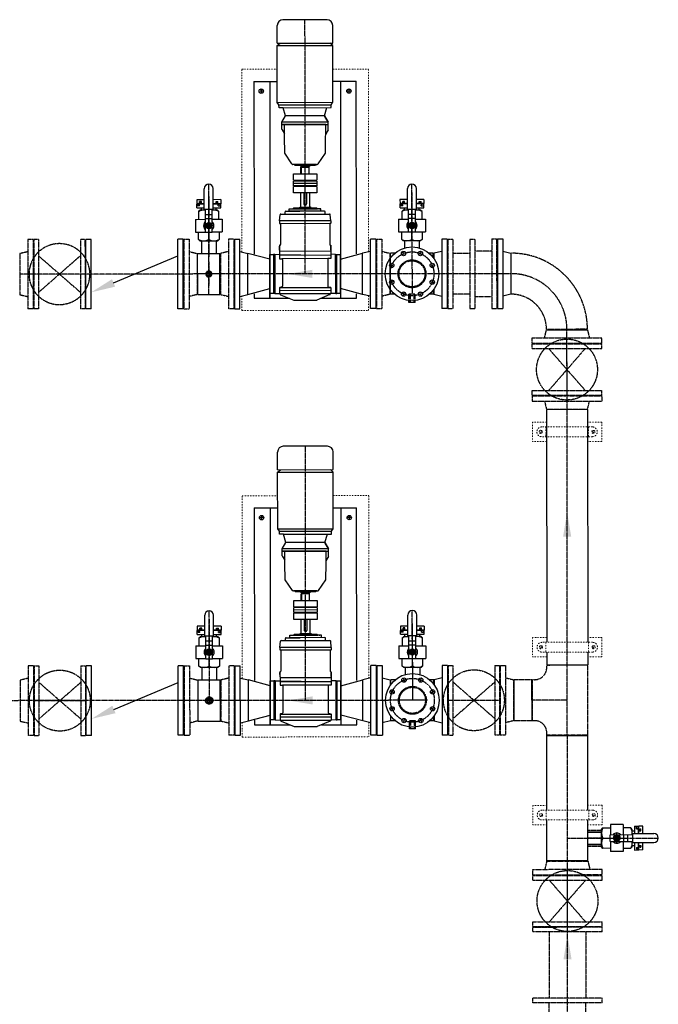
# Model space of a CAD drawing. Header units: metres. Extents: x -270273 to 328371, y -146885 to 591473.
# Tile 37 of 256: x -86140 to -83518, y -26363 to -22323. Entities that reach past the tile are written whole.
import ezdxf

# ---------------------------------------------------------------- set-up
doc = ezdxf.new("R2010")
doc.units = ezdxf.units.M
for name, pattern in [('CENTER', [2, 1.25, -0.25, 0.25, -0.25]), ('HIDDEN', [0.375, 0.25, -0.125]), ('RI-AWZI_SLIBLEIDING', [11, 5, -3, 0, -3])]:
    doc.linetypes.add(name, pattern=pattern)
doc.layers.get('0').update_dxf_attribs({"color": 151})
for name, color, linetype in [('0H', 6, 'CENTER'), ('0Hid', 6, 'HIDDEN'), ('0Hu1', 6, 'Continuous'), ('0Symbol', 6, 'Continuous')]:
    doc.layers.add(name, color=color, linetype=linetype)
doc.layers.add('B-XX-RI-AWZI_SLIBLEIDING-G', color=40, linetype='RI-AWZI_SLIBLEIDING', lineweight=18)

# ---------------------------------------------------------------- blocks, each defined once
blk = doc.blocks.new('LD150ba')
for p, q in [((0, 142.5), (0, -142.5)), ((0, 142.5), (19, 142.5)), ((19, 142.5), (19, -142.5)), ((191, 142.5), (191, -142.5)), ((191, 142.5), (210, 142.5)), ((210, 142.5), (210, -142.5)), ((19, -75), (191, 75)), ((19, 75), (191, -75)), ((0, -142.5), (19, -142.5)), ((191, -142.5), (210, -142.5))]:
    blk.add_line(p, q)
at = {"color": 0, "linetype": 'ByBlock'}
blk.add_line((0, 0), (210, 0), dxfattribs=at)
blk.add_circle((105, 0), 125)
blk = doc.blocks.new('M150600')
for p, q in [((-150, 142.5), (-150, -142.5)), ((-131, 142.5), (-150, 142.5)), ((-131, 142.5), (-131, -142.5)), ((140.5, 142.5), (140.5, -142.5)), ((159.5, 142.5), (140.5, 142.5)), ((159.5, 142.5), (159.5, -142.5)), ((431, 142.5), (431, -142.5)), ((450, 142.5), (431, 142.5)), ((450, 142.5), (450, -142.5)), ((-131, 75), (140.5, 75)), ((431, 75), (159.5, 75)), ((-131, -75), (140.5, -75)), ((431, -75), (159.5, -75)), ((-131, -142.5), (-150, -142.5)), ((159.5, -142.5), (140.5, -142.5)), ((450, -142.5), (431, -142.5))]:
    blk.add_line(p, q)
blk = doc.blocks.new('S150')
for p, q in [((-227.15, 143), (-58.85, 143)), ((-227.15, 134.15), (-227.15, 143)), ((-58.85, 134.15), (-58.85, 143)), ((-286, -84.15), (-286, 84.15)), ((-286, 84.15), (-277.15, 84.15)), ((-8.85, 84.15), (0, 84.15)), ((0, -84.15), (0, 84.15)), ((-286, -84.15), (0, -84.15))]:
    blk.add_line(p, q)
at = {"color": 0, "linetype": 'ByBlock'}
blk.add_line((-143, 0), (-143, 143), dxfattribs=at)
for centre, start, end in [((-277.15, 134.15), 270, 0), ((-8.85, 134.15), 180, 270)]:
    blk.add_arc(centre, 50, start, end)
blk = doc.blocks.new('Vof150')
for p, q in [((-92, -33), (-84.15, 0)), ((-84.15, 0), (84.15, 0)), ((84.15, 0), (92, -33)), ((-142.5, -33), (142.5, -33)), ((-142.5, -55), (-142.5, -33)), ((142.5, -55), (142.5, -33)), ((-142.5, -55), (142.5, -55))]:
    blk.add_line(p, q)
blk = doc.blocks.new('B150')
for p, q in [((-84.1, 0), (84.2, 0)), ((228.5, -144.3), (228.5, -312.6))]:
    blk.add_line(p, q)
for radius in [312.6, 144.3]:
    blk.add_arc((228.5, 0), radius, 180, 270)
at = {"color": 0, "linetype": 'ByBlock'}
blk.add_arc((228.5, 0), 228.5, 180, 270, dxfattribs=at)
blk = doc.blocks.new('A$C4958029E')
for p, q in [((-290, -142.5), (-290, 142.5)), ((-290, 142.5), (-268, 142.5)), ((-268, 142.5), (-268, -142.5)), ((268, 142.5), (268, -142.5)), ((290, 142.5), (268, 142.5)), ((290, -142.5), (290, 142.5)), ((-268, 92), (-235, 84.2)), ((-235, 84.2), (-235, -84.2)), ((-235, 84.2), (-145, 60)), ((-210, 100), (-210, 81.5)), ((-65, 100), (-210, 100)), ((-145, -790), (-145, 100)), ((-101, 85.2), (-47.2, 107.3)), ((47.2, 107.3), (-47.2, 107.3)), ((101, 85.2), (47.2, 107.3)), ((210, 100), (65, 100)), ((145, -790), (145, 100)), ((145, 100), (145, -80)), ((235, 84.2), (145, 60)), ((210, 81.5), (210, 100)), ((268, 92), (235, 84.2)), ((235, 84.2), (235, -84.2)), ((-145, 80), (-145, -80)), ((-145, -80), (-145, 80)), ((-145, 80), (-130, 80)), ((-145, 0), (-145, 60)), ((-130, 80), (-130, -80)), ((-125, 80), (-130, 80)), ((-125, 80), (-105, 80.5)), ((-125, 80), (-125, -80)), ((105, 80.5), (-105, 80.5)), ((-105, 67.5), (-105, 80.5)), ((105, 67.5), (-105, 67.5)), ((-105, 57.1), (-105, 67.5)), ((-105, 57.5), (105, 57.5)), ((-94.5, 52.9), (-103.5, 55.1)), ((-93, -59.7), (-93, 50.9)), ((93, -59.7), (93, 50.9)), ((94.5, 52.9), (103.5, 55.1)), ((125, 80), (105, 80.5)), ((105, 67.5), (105, 80.5)), ((105, 57.1), (105, 67.5)), ((125, -80), (125, 80)), ((125, 80), (130, 80)), ((125, 0), (125, 66.8)), ((130, -80), (130, 80)), ((130, 80), (145, 80)), ((145, -80), (145, 80)), ((145, 0), (145, 60)), ((-145, -60), (-235, -84.2)), ((-130, -80), (-145, -80)), ((-125, -80), (-130, -80)), ((-125, -80), (-105, -80.5)), ((-105, -62.5), (-93, -62.5)), ((-105, -77.5), (-105, -62.5)), ((105, -77.5), (-105, -77.5)), ((-105, -117.5), (-105, -77.5)), ((-96, -62.5), (93, -62.5)), ((18.1, -77.5), (105, -77.5)), ((105, -62.5), (93, -62.5)), ((105, -77.5), (105, -62.5)), ((105, -117.5), (105, -77.5)), ((125, -80), (105, -80.5)), ((125, -80), (130, -80)), ((145, -80), (130, -80)), ((145, -60), (235, -84.2)), ((-268, -92), (-235, -84.2)), ((-210, -81.5), (-210, -790)), ((-105, -92.5), (105, -92.5)), ((-105, -97.5), (-105, -114.5)), ((-104, -117.5), (-105, -117.5)), ((-101, -206.5), (-101, -120.5)), ((101, -206.5), (101, -120.5)), ((104, -117.5), (105, -117.5)), ((105, -97.5), (105, -114.5)), ((210, -790), (210, -81.5)), ((268, -92), (235, -84.2)), ((-290, -142.5), (-268, -142.5)), ((290, -142.5), (268, -142.5)), ((-105, -207.5), (-101, -206.5)), ((105, -207.5), (-105, -207.5)), ((-105, -217.5), (-105, -207.5)), ((-105, -217.5), (105, -217.5)), ((-105, -217.5), (-103.2, -242.7)), ((105, -207.5), (101, -206.5)), ((105, -217.5), (103.2, -242.7)), ((105, -217.5), (105, -207.5)), ((100.2, -245.5), (-100.2, -245.5)), ((-82.5, -245.5), (-82.5, -254.5)), ((-79.5, -257.5), (65, -257.5)), ((-65, -257.5), (-65, -267.5)), ((-65, -267.5), (-50, -267.5)), ((-56, -267.5), (-59, -267.5)), ((-50, -267.5), (-46, -271.5)), ((-46, -271.5), (-50, -267.5)), ((50, -267.5), (-50, -267.5)), ((46, -271.5), (-46, -271.5)), ((-22.5, -274.5), (-22.5, -271.5)), ((-22.5, -271.5), (0, -271.5)), ((22.5, -274.5), (-22.5, -274.5)), ((-17.5, -332), (-17.5, -274.5)), ((17.5, -274.5), (17.5, -332)), ((79.5, -257.5), (22.5, -257.5)), ((22.5, -271.5), (22.5, -274.5)), ((50, -267.5), (46, -271.5)), ((65, -267.5), (50, -267.5)), ((65, -257.5), (65, -267.5)), ((82.5, -245.5), (82.5, -254.5)), ((-5, -332), (-5, -287.5)), ((5, -332), (5, -287.5)), ((-47.5, -332), (47.5, -332)), ((-47.5, -358), (-47.5, -332)), ((-47.5, -358), (47.5, -358)), ((-47.5, -381), (-47.5, -361)), ((-47.5, -361), (47.5, -361)), ((47.5, -332), (47.5, -358)), ((47.5, -361), (47.5, -381)), ((-47.5, -371), (47.5, -371)), ((-47.5, -381), (47.5, -381)), ((-47.5, -410), (-47.5, -384)), ((47.5, -384), (-47.5, -384)), ((47.5, -384), (47.5, -402)), ((47.5, -402), (47.5, -410)), ((47.5, -410), (-47.5, -410)), ((-17.5, -445), (-17.5, -441)), ((-17.5, -441), (-15, -441)), ((-15, -441), (-15, -410)), ((15, -438.5), (-15, -438.5)), ((15, -441), (-15, -441)), ((14.5, -410), (14.5, -434)), ((18, -438), (15, -438)), ((15, -438), (15, -441)), ((15, -441), (17.5, -441)), ((17.5, -441), (17.5, -445)), ((18, -410), (18, -438)), ((-54, -451.2), (-83.1, -494.8)), ((-46.5, -449), (-49.8, -449)), ((-46.5, -449), (46.5, -449)), ((-42.5, -445), (42.5, -445)), ((46.5, -449), (49.8, -449)), ((54, -451.2), (83.1, -494.8)), ((-83.1, -494.8), (-84.3, -561.8)), ((83.1, -494.8), (84.3, -561.8)), ((-84.3, -561.8), (-84.5, -573.8)), ((84.3, -561.8), (84.5, -573.8)), ((-95, -593.3), (-95, -612.5)), ((-94.3, -590.8), (-85.1, -574.9)), ((-84.5, -573.8), (-85, -603.5)), ((-85, -603.5), (-85, -612)), ((84.5, -573.8), (85, -603.5)), ((85, -603.5), (85, -612)), ((94.3, -590.8), (85.1, -574.9)), ((95, -593.3), (95, -612.5)), ((95, -612.5), (-95, -612.5)), ((-95, -612.5), (-95, -622)), ((-95, -622), (95, -622)), ((-95, -622), (-80, -648)), ((-95, -622), (-80, -648)), ((-80, -648), (-95, -622)), ((-85, -612), (95, -612)), ((-85, -612.5), (95, -612.5)), ((95, -622), (80, -648)), ((95, -622), (80, -648)), ((95, -612.5), (95, -622)), ((-107, -682), (-107, -694)), ((90, -682), (-107, -682)), ((-80, -648.5), (-90, -682)), ((-80, -648), (80, -648)), ((-80, -648), (80, -648)), ((-80, -648.5), (-80, -648)), ((-80, -648.5), (80, -648.5)), ((-80, -648.5), (80, -648.5)), ((-80, -648.5), (-80, -648.5)), ((80, -648.5), (80, -648)), ((80, -648.5), (80, -648.5)), ((80, -648.5), (90, -682)), ((90, -682), (107, -682)), ((107, -682), (107, -694)), ((-107, -694), (-114, -704)), ((114, -704), (-114, -704)), ((-114, -704), (-114, -936.7)), ((107, -694), (-107, -694)), ((107, -694), (114, -704)), ((114, -704), (114, -936.7)), ((-114, -790), (-210, -790)), ((210, -790), (114, -790)), ((-114, -936.7), (-102.6, -946.7)), ((114, -936.7), (-114, -936.7)), ((-114, -946.7), (-114, -1019.3)), ((114, -946.7), (-114, -946.7)), ((114, -936.7), (102.6, -946.7)), ((114, -946.7), (114, -1019.3)), ((-90.6, -1042.7), (90.6, -1042.7))]:
    blk.add_line(p, q)
blk.add_lwpolyline([(14.5, -434), (14.5, -434.1), (14.5, -434.3), (14.5, -434.4), (14.5, -434.6), (14.5, -434.7), (14.5, -434.8), (14.5, -435), (14.5, -435.1), (14.5, -435.2), (14.5, -435.4), (14.5, -435.5), (14.5, -435.6), (14.5, -435.8), (14.5, -435.9), (14.5, -436), (14.5, -436.1), (14.5, -436.2), (14.6, -436.4), (14.6, -436.5), (14.6, -436.6), (14.6, -436.7), (14.6, -436.8), (14.6, -436.9), (14.6, -437), (14.7, -437.1), (14.7, -437.2), (14.7, -437.2), (14.7, -437.3), (14.7, -437.4), (14.7, -437.5), (14.7, -437.5), (14.8, -437.6), (14.8, -437.7), (14.8, -437.7), (14.8, -437.8), (14.8, -437.8), (14.9, -437.8), (14.9, -437.9), (14.9, -437.9), (14.9, -437.9), (14.9, -438), (14.9, -438), (15, -438), (15, -438), (15, -438)])
for centre in [(-180, -750), (180, -750)]:
    blk.add_circle(centre, 9)
for centre, radius, start, end in [((-105, 82.5), 2, 270, 360), ((-100, 82.3), 3, 108.6418, 180), ((100, 82.3), 3, 360, 71.3582), ((105, 82.5), 2, 180, 270), ((-103, 57.1), 2, 180, 255.9638), ((-95, 50.9), 2, 360, 75.9637), ((95, 50.9), 2, 104.0363, 180), ((103, 57.1), 2, 284.0362, 360), ((-96, -59.5), 3, 270, 360), ((96, -59.5), 3, 180, 270), ((-104, -120.5), 3, 360, 90), ((104, -120.5), 3, 90, 180), ((-100.2, -242.5), 3, 184.0856, 270), ((-79.5, -254.5), 3, 180, 270), ((0, -287.5), 5, 360, 180), ((79.5, -254.5), 3, 270, 360), ((100.2, -242.5), 3, 270, 355.9144), ((-49.8, -454), 5, 90, 146.2268), ((-46.5, -445), 4, 270, 0), ((46.5, -445), 4, 180, 270), ((49.8, -454), 5, 33.7732, 90), ((-90, -593.3), 5, 150, 180), ((-89.5, -572.4), 5, 330, 359), ((89.5, -572.4), 5, 181, 210), ((90, -593.3), 5, 0, 30), ((-90.6, -1019.3), 23.4, 180, 270), ((90.6, -1019.3), 23.4, 270, 0)]:
    blk.add_arc(centre, radius, start, end)
at = {"layer": '0H', "color": 1, "linetype": 'CENTER'}
for p, q in [((-290, 0), (290, 0)), ((0, 0), (0, -1042.7))]:
    blk.add_line(p, q, dxfattribs=at)
at = {"layer": '0H'}
for p, q in [((-189, -750), (-171, -750)), ((-180, -759), (-180, -741)), ((171, -750), (189, -750)), ((180, -759), (180, -741))]:
    blk.add_line(p, q, dxfattribs=at)
blk = doc.blocks.new('A$C09C907F2')
for p, q in [((-290, -142.5), (-290, 142.5)), ((-290, 142.5), (-268, 142.5)), ((-268, 142.5), (-268, -142.5)), ((268, 142.5), (268, -142.5)), ((290, 142.5), (268, 142.5)), ((290, -142.5), (290, 142.5)), ((-268, 92), (-235, 84.2)), ((-235, 84.2), (-235, -84.2)), ((-235, 84.2), (-145, 60)), ((-210, 100), (-210, 81.5)), ((-65, 100), (-210, 100)), ((-145, -790), (-145, 100)), ((-101, 85.2), (-47.2, 107.3)), ((47.2, 107.3), (-47.2, 107.3)), ((101, 85.2), (47.2, 107.3)), ((210, 100), (65, 100)), ((145, -790), (145, 100)), ((145, 100), (145, -80)), ((235, 84.2), (145, 60)), ((210, 81.5), (210, 100)), ((268, 92), (235, 84.2)), ((235, 84.2), (235, -84.2)), ((-145, 80), (-145, -80)), ((-145, -80), (-145, 80)), ((-145, 80), (-130, 80)), ((-145, 0), (-145, 60)), ((-130, 80), (-130, -80)), ((-125, 80), (-130, 80)), ((-125, 80), (-105, 80.5)), ((-125, 80), (-125, -80)), ((105, 80.5), (-105, 80.5)), ((-105, 67.5), (-105, 80.5)), ((105, 67.5), (-105, 67.5)), ((-105, 57.1), (-105, 67.5)), ((-105, 57.5), (105, 57.5)), ((-94.5, 52.9), (-103.5, 55.1)), ((-93, -59.7), (-93, 50.9)), ((93, -59.7), (93, 50.9)), ((94.5, 52.9), (103.5, 55.1)), ((125, 80), (105, 80.5)), ((105, 67.5), (105, 80.5)), ((105, 57.1), (105, 67.5)), ((125, -80), (125, 80)), ((125, 80), (130, 80)), ((125, 0), (125, 66.8)), ((130, -80), (130, 80)), ((130, 80), (145, 80)), ((145, -80), (145, 80)), ((145, 0), (145, 60)), ((-145, -60), (-235, -84.2)), ((-130, -80), (-145, -80)), ((-125, -80), (-130, -80)), ((-125, -80), (-105, -80.5)), ((-105, -62.5), (-93, -62.5)), ((-105, -77.5), (-105, -62.5)), ((105, -77.5), (-105, -77.5)), ((-105, -117.5), (-105, -77.5)), ((-96, -62.5), (93, -62.5)), ((18.1, -77.5), (105, -77.5)), ((105, -62.5), (93, -62.5)), ((105, -77.5), (105, -62.5)), ((105, -117.5), (105, -77.5)), ((125, -80), (105, -80.5)), ((125, -80), (130, -80)), ((145, -80), (130, -80)), ((145, -60), (235, -84.2)), ((-268, -92), (-235, -84.2)), ((-210, -81.5), (-210, -790)), ((-105, -92.5), (105, -92.5)), ((-105, -97.5), (-105, -114.5)), ((-104, -117.5), (-105, -117.5)), ((-101, -206.5), (-101, -120.5)), ((101, -206.5), (101, -120.5)), ((104, -117.5), (105, -117.5)), ((105, -97.5), (105, -114.5)), ((210, -790), (210, -81.5)), ((268, -92), (235, -84.2)), ((-290, -142.5), (-268, -142.5)), ((290, -142.5), (268, -142.5)), ((-105, -207.5), (-101, -206.5)), ((105, -207.5), (-105, -207.5)), ((-105, -217.5), (-105, -207.5)), ((-105, -217.5), (105, -217.5)), ((-105, -217.5), (-103.2, -242.7)), ((105, -207.5), (101, -206.5)), ((105, -217.5), (103.2, -242.7)), ((105, -217.5), (105, -207.5)), ((100.2, -245.5), (-100.2, -245.5)), ((-82.5, -245.5), (-82.5, -254.5)), ((-79.5, -257.5), (65, -257.5)), ((-65, -257.5), (-65, -267.5)), ((-65, -267.5), (-50, -267.5)), ((-56, -267.5), (-59, -267.5)), ((-50, -267.5), (-46, -271.5)), ((-46, -271.5), (-50, -267.5)), ((50, -267.5), (-50, -267.5)), ((46, -271.5), (-46, -271.5)), ((-22.5, -274.5), (-22.5, -271.5)), ((-22.5, -271.5), (0, -271.5)), ((22.5, -274.5), (-22.5, -274.5)), ((-17.5, -332), (-17.5, -274.5)), ((17.5, -274.5), (17.5, -332)), ((79.5, -257.5), (22.5, -257.5)), ((22.5, -271.5), (22.5, -274.5)), ((50, -267.5), (46, -271.5)), ((65, -267.5), (50, -267.5)), ((65, -257.5), (65, -267.5)), ((82.5, -245.5), (82.5, -254.5)), ((-5, -332), (-5, -287.5)), ((5, -332), (5, -287.5)), ((-47.5, -332), (47.5, -332)), ((-47.5, -358), (-47.5, -332)), ((-47.5, -358), (47.5, -358)), ((-47.5, -381), (-47.5, -361)), ((-47.5, -361), (47.5, -361)), ((47.5, -332), (47.5, -358)), ((47.5, -361), (47.5, -381)), ((-47.5, -371), (47.5, -371)), ((-47.5, -381), (47.5, -381)), ((-47.5, -410), (-47.5, -384)), ((47.5, -384), (-47.5, -384)), ((47.5, -384), (47.5, -402)), ((47.5, -402), (47.5, -410)), ((47.5, -410), (-47.5, -410)), ((-17.5, -445), (-17.5, -441)), ((-17.5, -441), (-15, -441)), ((-15, -441), (-15, -410)), ((15, -438.5), (-15, -438.5)), ((15, -441), (-15, -441)), ((14.5, -410), (14.5, -434)), ((18, -438), (15, -438)), ((15, -438), (15, -441)), ((15, -441), (17.5, -441)), ((17.5, -441), (17.5, -445)), ((18, -410), (18, -438)), ((-54, -451.2), (-83.1, -494.8)), ((-46.5, -449), (-49.8, -449)), ((-46.5, -449), (46.5, -449)), ((-42.5, -445), (42.5, -445)), ((46.5, -449), (49.8, -449)), ((54, -451.2), (83.1, -494.8)), ((-83.1, -494.8), (-84.3, -561.8)), ((83.1, -494.8), (84.3, -561.8)), ((-84.3, -561.8), (-84.5, -573.8)), ((84.3, -561.8), (84.5, -573.8)), ((-95, -593.3), (-95, -612.5)), ((-94.3, -590.8), (-85.1, -574.9)), ((-84.5, -573.8), (-85, -603.5)), ((-85, -603.5), (-85, -612)), ((84.5, -573.8), (85, -603.5)), ((85, -603.5), (85, -612)), ((94.3, -590.8), (85.1, -574.9)), ((95, -593.3), (95, -612.5)), ((95, -612.5), (-95, -612.5)), ((-95, -612.5), (-95, -622)), ((-95, -622), (95, -622)), ((-95, -622), (-80, -648)), ((-95, -622), (-80, -648)), ((-80, -648), (-95, -622)), ((-85, -612), (95, -612)), ((-85, -612.5), (95, -612.5)), ((95, -622), (80, -648)), ((95, -622), (80, -648)), ((95, -612.5), (95, -622)), ((-107, -682), (-107, -694)), ((90, -682), (-107, -682)), ((-80, -648.5), (-90, -682)), ((-80, -648), (80, -648)), ((-80, -648), (80, -648)), ((-80, -648.5), (-80, -648)), ((-80, -648.5), (80, -648.5)), ((-80, -648.5), (80, -648.5)), ((-80, -648.5), (-80, -648.5)), ((80, -648.5), (80, -648)), ((80, -648.5), (80, -648.5)), ((80, -648.5), (90, -682)), ((90, -682), (107, -682)), ((107, -682), (107, -694)), ((-107, -694), (-114, -704)), ((114, -704), (-114, -704)), ((-114, -704), (-114, -936.7)), ((107, -694), (-107, -694)), ((107, -694), (114, -704)), ((114, -704), (114, -936.7)), ((-114, -790), (-210, -790)), ((210, -790), (114, -790)), ((-114, -936.7), (-102.6, -946.7)), ((114, -936.7), (-114, -936.7)), ((-114, -946.7), (-114, -1019.3)), ((114, -946.7), (-114, -946.7)), ((114, -936.7), (102.6, -946.7)), ((114, -946.7), (114, -1019.3)), ((-90.6, -1042.7), (90.6, -1042.7))]:
    blk.add_line(p, q)
blk.add_lwpolyline([(14.5, -434), (14.5, -434.1), (14.5, -434.3), (14.5, -434.4), (14.5, -434.6), (14.5, -434.7), (14.5, -434.8), (14.5, -435), (14.5, -435.1), (14.5, -435.2), (14.5, -435.4), (14.5, -435.5), (14.5, -435.6), (14.5, -435.8), (14.5, -435.9), (14.5, -436), (14.5, -436.1), (14.5, -436.2), (14.6, -436.4), (14.6, -436.5), (14.6, -436.6), (14.6, -436.7), (14.6, -436.8), (14.6, -436.9), (14.6, -437), (14.7, -437.1), (14.7, -437.2), (14.7, -437.2), (14.7, -437.3), (14.7, -437.4), (14.7, -437.5), (14.7, -437.5), (14.8, -437.6), (14.8, -437.7), (14.8, -437.7), (14.8, -437.8), (14.8, -437.8), (14.9, -437.8), (14.9, -437.9), (14.9, -437.9), (14.9, -437.9), (14.9, -438), (14.9, -438), (15, -438), (15, -438), (15, -438)])
for centre in [(-180, -750), (180, -750)]:
    blk.add_circle(centre, 9)
for centre, radius, start, end in [((-105, 82.5), 2, 270, 360), ((-100, 82.3), 3, 108.6418, 180), ((100, 82.3), 3, 360, 71.3582), ((105, 82.5), 2, 180, 270), ((-103, 57.1), 2, 180, 255.9638), ((-95, 50.9), 2, 360, 75.9637), ((95, 50.9), 2, 104.0363, 180), ((103, 57.1), 2, 284.0362, 360), ((-96, -59.5), 3, 270, 360), ((96, -59.5), 3, 180, 270), ((-104, -120.5), 3, 360, 90), ((104, -120.5), 3, 90, 180), ((-100.2, -242.5), 3, 184.0856, 270), ((-79.5, -254.5), 3, 180, 270), ((0, -287.5), 5, 360, 180), ((79.5, -254.5), 3, 270, 360), ((100.2, -242.5), 3, 270, 355.9144), ((-49.8, -454), 5, 90, 146.2268), ((-46.5, -445), 4, 270, 0), ((46.5, -445), 4, 180, 270), ((49.8, -454), 5, 33.7732, 90), ((-90, -593.3), 5, 150, 180), ((-89.5, -572.4), 5, 330, 359), ((89.5, -572.4), 5, 181, 210), ((90, -593.3), 5, 0, 30), ((-90.6, -1019.3), 23.4, 180, 270), ((90.6, -1019.3), 23.4, 270, 0)]:
    blk.add_arc(centre, radius, start, end)
at = {"layer": '0H', "color": 1, "linetype": 'CENTER'}
for p, q in [((-290, 0), (290, 0)), ((0, 0), (0, -1042.7))]:
    blk.add_line(p, q, dxfattribs=at)
at = {"layer": '0H'}
for p, q in [((-189, -750), (-171, -750)), ((-180, -759), (-180, -741)), ((171, -750), (189, -750)), ((180, -759), (180, -741))]:
    blk.add_line(p, q, dxfattribs=at)
blk = doc.blocks.new('TK150')
for p, q in [((3, 142.5), (3, -142.5)), ((3, 142.5), (25, 142.5)), ((25, 142.5), (25, -142.5)), ((381, 142.5), (381, -142.5)), ((381, 142.5), (403, 142.5)), ((403, 142.5), (403, -142.5)), ((288.8, 36.3), (25, -74.3)), ((3, -142.5), (25, -142.5)), ((381, -142.5), (403, -142.5))]:
    blk.add_line(p, q)
blk.add_solid([(282.3, 51.7), (295.2, 21), (381, 75)])
blk = doc.blocks.new('sok-DN15ba')
at = {"color": 0, "linetype": 'ByBlock'}
for p, q in [((12.5, 0), (-12.5, 0)), ((0, -12.5), (0, 12.5))]:
    blk.add_line(p, q, dxfattribs=at)
for radius in [12.5, 7.5]:
    blk.add_circle((0, 0), radius)
blk.add_arc((0, 0), 8.5, 180, 90)
blk = doc.blocks.new('Vlf150')
for p, q in [((-142.5, 0), (142.5, 0)), ((-142.5, -20), (-142.5, 0)), ((142.5, -20), (142.5, 0)), ((-142.5, -20), (142.5, -20))]:
    blk.add_line(p, q)
blk = doc.blocks.new('KK_DN50ba')
for p, q in [((-63.4, 35.6), (-57.8, 42)), ((-57.8, 42), (-26.4, 42)), ((25.6, 55.1), (-26.4, 55.1)), ((-26.4, 55.1), (-26.4, 14)), ((-26.4, 42), (-26.4, 14)), ((25.6, 55.1), (25.6, 14)), ((25.6, 48.4), (25.6, 14)), ((57.1, 42), (25.6, 42)), ((62.6, 35.6), (57.1, 42)), ((-63.4, -35.6), (-63.4, 35.6)), ((-57.8, 0), (-28.4, 0)), ((-28.4, 14), (65.4, 14)), ((-28.4, -14), (-28.4, 14)), ((27.7, -14), (27.7, 14)), ((44.3, -14), (44.3, 14)), ((62.6, 14), (62.6, 35.6)), ((65.4, 18.2), (151.4, 18.2)), ((65.4, -18.2), (65.4, 18.2)), ((-57.8, -42), (-63.4, -35.6)), ((-28.4, -14), (65.4, -14)), ((-26.4, -14), (-26.4, -42)), ((-26.4, -14), (-26.4, -55.1)), ((25.6, -14), (25.6, -48.4)), ((25.6, -14), (25.6, -55.1)), ((57.1, -42), (62.6, -35.6)), ((62.6, -35.6), (62.6, -14)), ((65.4, -18.2), (151.4, -18.2)), ((-26.4, -42), (-57.8, -42)), ((25.6, -55.1), (-26.4, -55.1)), ((25.6, -42), (57.1, -42))]:
    blk.add_line(p, q)
blk.add_lwpolyline([(-5.6, 9.1), (-10.9, 0), (-5.6, -9.1), (4.9, -9.1), (10.1, 0), (4.9, 9.1)], close=True)
for radius in [13.1, 8.27, 6.13]:
    blk.add_circle((-0.4, 0), radius)
for centre, radius, start, end in [((-21, 21), 42.3, 150.2533, 209.7467), ((20.3, 21), 42.3, 350.4908, 29.7467), ((-21, -21), 42.3, 150.2533, 209.7467), ((-0.4, 0), 21, 41.8103, 138.1897), ((-0.4, 0), 7, 168.4465, 99.6448), ((151.4, 0), 18.2, 270, 90), ((-0.4, 0), 21, 221.8103, 318.1897), ((20.3, -21), 42.3, 330.2533, 9.5092)]:
    blk.add_arc(centre, radius, start, end)
at = {"layer": '0H'}
for p, q in [((-0.4, -21), (-0.4, 21)), ((-63.4, 0), (169.6, 0))]:
    blk.add_line(p, q, dxfattribs=at)
blk = doc.blocks.new('sok-DN50va')
for p, q in [((-32.75, 0), (32.75, 0)), ((-32.75, 0), (-32.75, -56)), ((32.75, 0), (32.75, -56)), ((-32.75, -56), (32.75, -56))]:
    blk.add_line(p, q)
at = {"color": 0, "linetype": 'ByBlock'}
blk.add_line((0, -56), (0, 0), dxfattribs=at)
at = {"color": 0, "linetype": 'HIDDEN'}
for p, q in [((-26, 0), (-26, -56)), ((-25, 0), (-25, -56)), ((25, 0), (25, -56)), ((26, 0), (26, -56))]:
    blk.add_line(p, q, dxfattribs=at)
blk = doc.blocks.new('slibverwerkingsgebouw')
for p, q in [((12240.3, 3980.4), (12386.3, 3980.5)), ((12240.8, 3230.5), (12240.3, 3980.4)), ((12614.3, 3980.6), (12760.3, 3980.7)), ((12760.8, 3230.8), (12760.3, 3980.7)), ((12241, 2990.4), (12240.9, 3050.3)), ((12761, 2990.7), (12760.9, 3050.6)), ((12241, 2990.4), (12761, 2990.7)), ((13491.6, 2532.3), (13433.3, 2532.2)), ((13433.3, 2532.2), (13433.3, 2452.2)), ((13679.8, 2512.4), (13471.8, 2512.3)), ((13488.3, 2512.3), (13488.3, 2472.3)), ((13718.3, 2532.4), (13659.9, 2532.4)), ((13663.3, 2512.4), (13663.3, 2472.4)), ((13718.3, 2532.4), (13718.3, 2452.4)), ((13474.3, 2492.3), (13461.3, 2492.3)), ((13467.8, 2485.8), (13467.8, 2498.8)), ((13679.8, 2472.4), (13471.8, 2472.3)), ((13677.3, 2492.4), (13690.3, 2492.4)), ((13683.8, 2485.9), (13683.8, 2498.9)), ((13491.7, 2452.3), (13433.3, 2452.2)), ((13718.3, 2452.4), (13660, 2452.4)), ((12241.5, 2230.3), (12387.5, 2230.4)), ((12242, 1480.4), (12241.5, 2230.3)), ((12615.5, 2230.6), (12761.5, 2230.7)), ((12762, 1480.8), (12761.5, 2230.7)), ((13492.2, 1648.7), (13433.9, 1648.7)), ((13433.9, 1648.7), (13433.9, 1568.7)), ((13680.4, 1628.8), (13472.4, 1628.7)), ((13488.9, 1628.7), (13488.9, 1588.7)), ((13718.9, 1648.9), (13660.5, 1648.8)), ((13663.9, 1628.8), (13663.9, 1588.8)), ((13718.9, 1648.9), (13718.9, 1568.9)), ((13474.9, 1608.7), (13461.9, 1608.7)), ((13468.4, 1602.2), (13468.4, 1615.2)), ((13680.4, 1588.8), (13472.4, 1588.7)), ((13677.9, 1608.8), (13690.9, 1608.9)), ((13684.4, 1602.3), (13684.4, 1615.3)), ((13492.3, 1568.7), (13433.9, 1568.7)), ((13718.9, 1568.9), (13660.6, 1568.8)), ((12242.2, 1240.3), (12242.1, 1300.3)), ((12762.2, 1240.7), (12762.1, 1300.6)), ((12242.2, 1240.3), (12762.2, 1240.7)), ((13492.7, 959.8), (13434.3, 959.8)), ((13434.3, 959.8), (13434.4, 879.8)), ((13680.9, 939.9), (13472.9, 939.8)), ((13489.4, 939.8), (13489.4, 899.8)), ((13719.3, 960), (13661, 959.9)), ((13664.3, 939.9), (13664.4, 899.9)), ((13719.3, 960), (13719.4, 880)), ((13475.4, 919.8), (13462.4, 919.8)), ((13468.9, 913.3), (13468.9, 926.3)), ((13680.9, 899.9), (13472.9, 899.8)), ((13678.4, 919.9), (13691.4, 919.9)), ((13684.9, 913.4), (13684.9, 926.4)), ((13492.8, 879.8), (13434.4, 879.8)), ((13719.4, 880), (13661.1, 879.9))]:
    blk.add_line(p, q)
for centre in [(13467.8, 2492.3), (13683.8, 2492.4), (13468.4, 1608.7), (13684.4, 1608.8), (13468.9, 919.8), (13684.9, 919.9)]:
    blk.add_circle(centre, 6.5)
for centre, start, end in [((13471.8, 2492.3), 90.0391, 270.0391), ((13679.8, 2492.4), 270.0391, 90.0391), ((13472.4, 1608.7), 90.0391, 270.0391), ((13680.4, 1608.8), 270.0391, 90.0391), ((13472.9, 919.8), 90.0391, 270.0391), ((13680.9, 919.9), 270.0391, 90.0391)]:
    blk.add_arc(centre, 20, start, end)
at = {"layer": '0H'}
for p, q in [((12105.2, 3056.1), (12104.9, 3473.4)), ((12939.1, 3474), (12939.4, 3056.7)), ((12908.3, 3215.7), (12901, 3233.2)), ((12970.3, 3215.7), (12977.6, 3233.3)), ((13266.8, 3233.8), (13197.3, 3233.8)), ((13177.3, 3224.4), (13106.8, 3224.3)), ((12105.1, 3190.3), (12105.1, 3090.3)), ((12864.5, 3171.8), (12846.9, 3179.1)), ((13014.2, 3171.9), (13031.7, 3179.2)), ((13344.9, 3141.1), (11328.9, 3139.7)), ((12155.1, 3140.3), (12055.1, 3140.2)), ((12864.5, 3109.8), (12847, 3102.5)), ((13014.2, 3109.9), (13031.8, 3102.6)), ((12908.4, 3066), (12901.2, 3048.4)), ((12970.4, 3066), (12977.7, 3048.5)), ((13177.4, 3056.9), (13106.9, 3056.8)), ((13266.9, 3046.7), (13197.4, 3046.7)), ((13577.6, -140.7), (13575.5, 2910.8)), ((12106.1, 1723.4), (12106.3, 1390.3)), ((12909.5, 1465.6), (12902.2, 1483.2)), ((12971.5, 1465.7), (12978.8, 1483.2)), ((12865.7, 1421.8), (12848.1, 1429)), ((13015.4, 1421.9), (13032.9, 1429.2)), ((13002.1, 1390.9), (11099.1, 1389.6)), ((12990.6, 1390.9), (12890.6, 1390.8)), ((12865.7, 1359.8), (12848.2, 1352.5)), ((13015.4, 1359.9), (13033, 1352.6)), ((12909.6, 1316), (12902.3, 1298.4)), ((12971.6, 1316), (12978.9, 1298.5)), ((13576.9, 825.3), (13824.5, 825.4))]:
    blk.add_line(p, q, dxfattribs=at)
at = {"layer": '0H', "ltscale": 0.1}
blk.add_line((12104.9, 3459.6), (12105.1, 3210.6), dxfattribs=at)
at = {"layer": '0H', "color": 1, "linetype": 'CENTER'}
for p, q in [((12502.1, 1390.5), (12501.3, 2433.2)), ((13431.5, 1475.3), (13358, 1475.3)), ((13431.6, 1307), (13358.1, 1307))]:
    blk.add_line(p, q, dxfattribs=at)
at = {"layer": '0H'}
for centre in [(12939.4, 3140.8), (12940.6, 1390.8)]:
    blk.add_circle(centre, 90, dxfattribs=at)
at = {"layer": '0Hid'}
for p, q in [((12951.9, 3056.7), (12926.9, 3056.7)), ((12926.9, 3036.6), (12926.9, 3056.7)), ((12930.9, 3056.7), (12930.9, 3036.2)), ((12930.9, 3031.2), (12930.9, 3023.7)), ((12931.9, 3056.7), (12931.9, 3036.1)), ((12931.9, 3031.1), (12931.9, 3023.7)), ((12946.9, 3056.7), (12946.9, 3036.1)), ((12946.9, 3031.1), (12946.9, 3023.7)), ((12947.9, 3056.7), (12947.9, 3036.2)), ((12947.9, 3031.2), (12947.9, 3023.7)), ((12951.9, 3036.6), (12951.9, 3056.7)), ((12953.1, 1306.7), (12928.1, 1306.7)), ((12928.1, 1286.6), (12928.1, 1306.7)), ((12932.1, 1306.7), (12932.1, 1286.2)), ((12933.1, 1306.7), (12933.1, 1286.1)), ((12948.1, 1306.7), (12948.1, 1286.1)), ((12949.1, 1306.7), (12949.1, 1286.2)), ((12953.1, 1286.6), (12953.1, 1306.7)), ((12932.1, 1281.1), (12932.1, 1273.7)), ((12933.1, 1281.1), (12933.1, 1273.7)), ((12948.1, 1281.1), (12948.1, 1273.7)), ((12949.1, 1281.2), (12949.1, 1273.7))]:
    blk.add_line(p, q, dxfattribs=at)
for centre, radius in [((12939.4, 3140.8), 57.1), ((12939.4, 3140.8), 53.5), ((12940.6, 1390.8), 57.1), ((12940.6, 1390.8), 53.5), ((12106.3, 1390.3), 15)]:
    blk.add_circle(centre, radius, dxfattribs=at)
at = {"layer": '0Hu1'}
for p, q in [((12055.9, 3445.1), (12055.9, 3428.6)), ((12086.7, 3445.1), (12055.9, 3445.1)), ((12074.8, 3437.1), (12066.9, 3437.1)), ((12066.9, 3432.1), (12066.9, 3437.1)), ((12074.8, 3427.1), (12074.8, 3437.1)), ((12153.9, 3445.2), (12123.1, 3445.1)), ((12135.1, 3437.2), (12142.9, 3437.2)), ((12135.1, 3427.2), (12135.1, 3437.2)), ((12142.9, 3432.2), (12142.9, 3437.2)), ((12153.9, 3445.2), (12153.9, 3428.6)), ((12890.1, 3445.7), (12890.2, 3429.1)), ((12920.9, 3445.7), (12890.1, 3445.7)), ((12909, 3437.7), (12901.2, 3437.7)), ((12901.2, 3432.7), (12901.2, 3437.7)), ((12909, 3427.7), (12909, 3437.7)), ((12988.2, 3445.7), (12957.4, 3445.7)), ((12969.3, 3437.7), (12977.2, 3437.7)), ((12969.3, 3427.7), (12969.3, 3437.7)), ((12977.2, 3432.7), (12977.2, 3437.7)), ((12988.2, 3445.7), (12988.2, 3429.2)), ((12086.7, 3428.6), (12055.9, 3428.6)), ((12086.7, 3427.1), (12055.9, 3427.1)), ((12055.9, 3411.1), (12055.9, 3427.1)), ((12055.9, 3411.1), (12086.7, 3411.1)), ((12059.3, 3428.6), (12059.3, 3419.4)), ((12066.9, 3419.4), (12059.3, 3419.4)), ((12064.4, 3423.6), (12064.4, 3428.6)), ((12066.9, 3423.6), (12064.4, 3423.6)), ((12071.9, 3432.1), (12066.9, 3432.1)), ((12066.9, 3419.4), (12066.9, 3423.6)), ((12071.9, 3427.1), (12071.9, 3432.1)), ((12074.8, 3401.5), (12074.8, 3411.1)), ((12153.9, 3428.6), (12123.1, 3428.6)), ((12153.9, 3427.2), (12123.1, 3427.2)), ((12123.1, 3411.2), (12153.9, 3411.2)), ((12135.1, 3401.5), (12135.1, 3411.2)), ((12137.9, 3432.2), (12142.9, 3432.2)), ((12137.9, 3427.2), (12137.9, 3432.2)), ((12143, 3423.6), (12145.5, 3423.6)), ((12143, 3419.5), (12143, 3423.6)), ((12143, 3419.5), (12150.5, 3419.5)), ((12145.5, 3423.6), (12145.5, 3428.6)), ((12150.5, 3428.6), (12150.5, 3419.5)), ((12153.9, 3411.2), (12153.9, 3427.2)), ((12921, 3429.2), (12890.2, 3429.1)), ((12921, 3427.7), (12890.2, 3427.7)), ((12890.2, 3411.7), (12890.2, 3427.7)), ((12890.2, 3411.7), (12921, 3411.7)), ((12893.6, 3429.1), (12893.6, 3420)), ((12901.1, 3420), (12893.6, 3420)), ((12898.6, 3424.1), (12898.6, 3429.1)), ((12901.1, 3424.1), (12898.6, 3424.1)), ((12901.1, 3420), (12901.1, 3424.1)), ((12906.2, 3432.7), (12901.2, 3432.7)), ((12906.2, 3427.7), (12906.2, 3432.7)), ((12909, 3402.1), (12909, 3411.7)), ((12988.2, 3429.2), (12957.4, 3429.2)), ((12988.2, 3427.7), (12957.4, 3427.7)), ((12957.4, 3411.7), (12988.2, 3411.7)), ((12969.3, 3402.1), (12969.3, 3411.7)), ((12972.2, 3432.7), (12977.2, 3432.7)), ((12972.2, 3427.7), (12972.2, 3432.7)), ((12977.2, 3424.2), (12979.7, 3424.2)), ((12977.2, 3420), (12977.2, 3424.2)), ((12977.2, 3420), (12984.8, 3420.1)), ((12979.7, 3424.2), (12979.7, 3429.2)), ((12984.7, 3429.2), (12984.8, 3420.1)), ((12988.2, 3411.7), (12988.2, 3427.7)), ((12074.9, 3276.6), (12074.9, 3224.4)), ((12135.2, 3276.7), (12135.2, 3224.4)), ((12909.1, 3277.2), (12909.1, 3246.6)), ((12969.4, 3277.2), (12969.4, 3246.7)), ((13061.8, 3283.4), (13062, 2998.4)), ((13083.8, 3283.4), (13061.8, 3283.4)), ((13083.8, 3283.4), (13084, 2998.4)), ((13289.8, 3283.6), (13290, 2998.6)), ((13289.8, 3283.6), (13311.8, 3283.6)), ((13311.8, 3283.6), (13312, 2998.6)), ((13061.8, 3232.9), (13028.8, 3225.1)), ((13311.8, 3233.1), (13344.8, 3225.3)), ((12059.3, 3224.4), (12150.8, 3224.5)), ((12059.4, 3056.1), (12059.3, 3224.4)), ((12150.9, 3056.2), (12150.8, 3224.5)), ((12850.9, 3056.6), (12850.8, 3224.9)), ((12868.5, 3224.9), (12850.8, 3224.9)), ((13026.8, 3225.1), (13010.1, 3225)), ((13026.8, 3206.2), (13026.8, 3225.1)), ((13028.8, 3225.1), (13028.8, 3203.4)), ((13344.8, 3225.3), (13344.9, 3057)), ((13026.9, 3056.8), (13026.9, 3075.6)), ((13028.9, 3078.4), (13028.9, 3056.8)), ((12059.4, 3056.1), (12150.9, 3056.2)), ((12868.6, 3056.6), (12850.9, 3056.6)), ((12926.9, 3023.7), (12926.9, 3031.6)), ((12951.9, 3023.7), (12951.9, 3031.6)), ((13026.9, 3056.8), (13010.3, 3056.7)), ((13028.9, 3056.8), (13061.9, 3048.9)), ((13344.9, 3057), (13311.9, 3049.1)), ((12951.9, 3023.7), (12926.9, 3023.7)), ((13084, 2998.4), (13062, 2998.4)), ((13290, 2998.6), (13312, 2998.6)), ((13491.4, 2910.7), (13659.7, 2910.8)), ((13659.9, 2583.3), (13491.6, 2583.2)), ((13491.6, 2583.2), (13492.2, 1628.7)), ((13659.9, 2583.3), (13660.5, 1628.8)), ((12940.3, 1706), (12940.6, 1390.8)), ((12057.1, 1695.1), (12057.1, 1678.5)), ((12087.9, 1695.1), (12057.1, 1695.1)), ((12087.9, 1678.6), (12057.1, 1678.5)), ((12087.9, 1677.1), (12057.1, 1677.1)), ((12057.1, 1661.1), (12057.1, 1677.1)), ((12057.1, 1661.1), (12087.9, 1661.1)), ((12060.5, 1678.5), (12060.5, 1669.4)), ((12068.1, 1669.4), (12060.5, 1669.4)), ((12065.6, 1673.6), (12065.6, 1678.6)), ((12068.1, 1673.6), (12065.6, 1673.6)), ((12076, 1687.1), (12068.1, 1687.1)), ((12068.1, 1682.1), (12068.1, 1687.1)), ((12073.1, 1682.1), (12068.1, 1682.1)), ((12068.1, 1669.4), (12068.1, 1673.6)), ((12073.1, 1677.1), (12073.1, 1682.1)), ((12076, 1677.1), (12076, 1687.1)), ((12076, 1651.5), (12076, 1661.1)), ((12155.1, 1695.1), (12124.3, 1695.1)), ((12155.1, 1678.6), (12124.3, 1678.6)), ((12155.1, 1677.2), (12124.3, 1677.1)), ((12124.3, 1661.1), (12155.1, 1661.2)), ((12136.3, 1687.1), (12144.1, 1687.2)), ((12136.3, 1677.1), (12136.3, 1687.1)), ((12136.3, 1651.5), (12136.3, 1661.1)), ((12139.1, 1682.1), (12144.1, 1682.2)), ((12139.1, 1677.1), (12139.1, 1682.1)), ((12144.1, 1682.2), (12144.1, 1687.2)), ((12144.2, 1673.6), (12146.7, 1673.6)), ((12144.2, 1669.5), (12144.2, 1673.6)), ((12144.2, 1669.5), (12151.7, 1669.5)), ((12146.7, 1673.6), (12146.6, 1678.6)), ((12151.7, 1678.6), (12151.7, 1669.5)), ((12155.1, 1695.1), (12155.1, 1678.6)), ((12155.1, 1661.2), (12155.1, 1677.2)), ((12922.1, 1695.7), (12891.3, 1695.6)), ((12891.3, 1695.6), (12891.3, 1679.1)), ((12922.1, 1679.1), (12891.3, 1679.1)), ((12922.1, 1677.7), (12891.4, 1677.7)), ((12891.4, 1661.7), (12891.4, 1677.7)), ((12891.4, 1661.7), (12922.2, 1661.7)), ((12894.8, 1679.1), (12894.8, 1670)), ((12902.3, 1670), (12894.8, 1670)), ((12899.8, 1674.1), (12899.8, 1679.1)), ((12902.3, 1674.1), (12899.8, 1674.1)), ((12902.3, 1670), (12902.3, 1674.1)), ((12910.2, 1687.7), (12902.4, 1687.7)), ((12902.4, 1682.7), (12902.4, 1687.7)), ((12907.4, 1682.7), (12902.4, 1682.7)), ((12907.4, 1677.7), (12907.4, 1682.7)), ((12910.2, 1677.7), (12910.2, 1687.7)), ((12910.2, 1652), (12910.2, 1661.7)), ((12989.4, 1695.7), (12958.6, 1695.7)), ((12989.4, 1679.2), (12958.6, 1679.2)), ((12989.4, 1677.7), (12958.6, 1677.7)), ((12958.6, 1661.7), (12989.4, 1661.7)), ((12970.5, 1687.7), (12978.4, 1687.7)), ((12970.5, 1677.7), (12970.5, 1687.7)), ((12970.5, 1652.1), (12970.5, 1661.7)), ((12973.4, 1682.7), (12978.4, 1682.7)), ((12973.4, 1677.7), (12973.4, 1682.7)), ((12978.4, 1682.7), (12978.4, 1687.7)), ((12978.4, 1674.2), (12980.9, 1674.2)), ((12978.4, 1670), (12978.4, 1674.2)), ((12978.4, 1670), (12985.9, 1670)), ((12980.9, 1674.2), (12980.9, 1679.2)), ((12985.9, 1679.2), (12985.9, 1670)), ((12989.4, 1695.7), (12989.4, 1679.2)), ((12989.4, 1661.7), (12989.4, 1677.7)), ((13492.3, 1588.7), (13492.3, 1536.2)), ((13660.6, 1588.8), (13660.6, 1536.3)), ((13492.3, 1536.2), (13660.6, 1536.3)), ((12076.1, 1526.6), (12076.1, 1474.4)), ((12136.4, 1526.6), (12136.4, 1474.4)), ((12795, 1533.2), (12795.2, 1248.2)), ((12795, 1533.2), (12817, 1533.2)), ((12817, 1533.2), (12817.2, 1248.2)), ((12910.3, 1527.2), (12910.3, 1496.6)), ((12970.6, 1527.2), (12970.6, 1496.6)), ((13063, 1533.4), (13063.2, 1248.4)), ((13085, 1533.4), (13063, 1533.4)), ((13085, 1533.4), (13085.2, 1248.4)), ((12061.1, 1306.1), (12061, 1474.4)), ((12061, 1474.4), (12152, 1474.4)), ((12152.1, 1306.1), (12152, 1474.4)), ((12817, 1482.7), (12850, 1474.9)), ((12850, 1474.9), (12850, 1453.3)), ((12852, 1456.1), (12852, 1474.9)), ((12869.7, 1474.9), (12852, 1474.9)), ((13028, 1475), (13011.3, 1475)), ((13028, 1456.2), (13028, 1475)), ((13063, 1482.9), (13030, 1475)), ((13030, 1475), (13030, 1453.4)), ((13358.1, 1307), (13358, 1475.3)), ((13431.6, 1307), (13431.5, 1475.3)), ((12061.1, 1306.1), (12152.1, 1306.1)), ((12850.1, 1306.6), (12817.1, 1298.7)), ((12850.1, 1328.2), (12850.1, 1306.6)), ((12852.1, 1306.6), (12852.1, 1325.4)), ((12869.8, 1306.6), (12852.1, 1306.6)), ((13028.1, 1306.7), (13011.5, 1306.7)), ((13028.1, 1306.7), (13028.1, 1325.6)), ((13030.1, 1328.4), (13030.1, 1306.7)), ((13030.1, 1306.7), (13063.1, 1298.9)), ((12928.1, 1273.7), (12928.1, 1281.5)), ((12953.1, 1273.7), (12928.1, 1273.7)), ((12953.1, 1273.7), (12953.1, 1281.5)), ((12795.2, 1248.2), (12817.2, 1248.2)), ((13085.2, 1248.4), (13063.2, 1248.4)), ((13492.5, 1246.2), (13660.8, 1246.3)), ((13492.7, 939.8), (13492.5, 1246.2)), ((13661, 939.9), (13660.8, 1246.3)), ((13492.9, 732.2), (13492.7, 899.8)), ((13661.2, 732.3), (13661, 899.9)), ((13661.1, 782.4), (13661.1, 867.9)), ((13843.1, 855.6), (13852.7, 855.6)), ((13852.7, 874.4), (13868.7, 874.5)), ((13852.7, 874.4), (13852.7, 843.7)), ((13870.1, 871), (13861, 871)), ((13861, 863.5), (13861, 871)), ((13861, 863.5), (13865.1, 863.5)), ((13865.1, 863.5), (13865.1, 866)), ((13865.1, 866), (13870.1, 866)), ((13868.7, 843.7), (13868.7, 874.5)), ((13868.7, 858.5), (13873.7, 858.5)), ((13868.7, 855.6), (13878.7, 855.6)), ((13886.7, 874.5), (13870.1, 874.5)), ((13870.2, 843.7), (13870.1, 874.5)), ((13873.7, 863.5), (13878.7, 863.5)), ((13873.7, 858.5), (13873.7, 863.5)), ((13878.7, 855.6), (13878.7, 863.5)), ((13886.7, 843.7), (13886.7, 874.5)), ((13843.1, 795.3), (13852.7, 795.3)), ((13852.7, 807.2), (13852.7, 776.4)), ((13852.7, 776.4), (13868.7, 776.5)), ((13861, 787.4), (13861.1, 779.9)), ((13861, 787.4), (13865.2, 787.4)), ((13870.2, 779.9), (13861.1, 779.9)), ((13865.2, 787.4), (13865.2, 784.9)), ((13865.2, 784.9), (13870.2, 784.9)), ((13868.7, 776.5), (13868.7, 807.2)), ((13868.7, 795.3), (13878.7, 795.3)), ((13868.7, 792.5), (13873.7, 792.5)), ((13870.2, 776.4), (13870.2, 807.2)), ((13886.7, 776.5), (13870.2, 776.4)), ((13873.7, 792.5), (13873.7, 787.5)), ((13873.7, 787.5), (13878.7, 787.5)), ((13878.7, 795.3), (13878.7, 787.5)), ((13886.7, 776.5), (13886.7, 807.3)), ((13661.2, 732.3), (13492.9, 732.2))]:
    blk.add_line(p, q, dxfattribs=at)
for centre, radius in [((12939.4, 3140.8), 110), ((12904.9, 3224), 9), ((12973.7, 3224), 9), ((12856.2, 3175.2), 9), ((13022.5, 3175.3), 9), ((12856.2, 3106.3), 9), ((13022.5, 3106.5), 9), ((12905, 3057.7), 9), ((12973.9, 3057.7), 9), ((12940.6, 1390.8), 110), ((12906.1, 1473.9), 9), ((12974.9, 1474), 9), ((12857.4, 1425.2), 9), ((13023.7, 1425.3), 9), ((12857.4, 1356.3), 9), ((13023.7, 1356.4), 9), ((12906.2, 1307.7), 9), ((12975.1, 1307.7), 9)]:
    blk.add_circle(centre, radius, dxfattribs=at)
at = {"layer": '0Symbol'}
for points in [[(12529.5, 3123.9), (12429.5, 3140.5), (12529.5, 3157.2)], [(13559.4, 2062.1), (13576, 2162.2), (13592.8, 2062.2)], [(12530.7, 1373.9), (12430.7, 1390.5), (12530.7, 1407.2)], [(13560.6, 327.6), (13577.2, 427.6), (13593.9, 327.6)]]:
    blk.add_solid(points, dxfattribs=at)
at = {"layer": '0H', "color": 1, "linetype": 'CENTER', "xscale": -1}
for name, p, rotation in [('Vof150', (11328.9, 3139.7), 90.03906185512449), ('LD150ba', (11596.9, 3139.9), 0.03906527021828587), ('Vof150', (12152.9, 3140.3), 90.03906185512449), ('Vof150', (13575.7, 2584.8), 180.0390652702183), ('Vof150', (11330.1, 1389.7), 90.03906185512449), ('Vof150', (12154.1, 1390.3), 90.03906185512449)]:
    blk.add_blockref(name, p, dxfattribs=dict(at, rotation=rotation))
at = {"layer": '0H', "color": 1, "linetype": 'CENTER'}
for name, p, rotation in [('Vof150', (12057.9, 3140.2), 270.0390618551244), ('Vof150', (12848.9, 3140.8), 270.0390618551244), ('Vlf150', (13106.9, 3141), 270.0390618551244), ('Vlf150', (13197.3, 3141), 270.0390618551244), ('Vlf150', (13286.9, 3141.1), 270.0390618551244), ('B150', (13575.5, 2912.8), 180.0390652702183), ('Vof150', (13575.5, 2910.8), 0.03906527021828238), ('LD150ba', (13575.7, 2642.8), 90.03906185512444), ('LD150ba', (11388.1, 1389.8), 0.03906527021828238), ('Vof150', (12059.1, 1390.2), 270.0390618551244), ('LD150ba', (13088.1, 1390.9), 0.03906527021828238), ('Vof150', (13356.1, 1391.1), 270.0390618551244), ('S150', (13576.5, 1534.3), 90.03906185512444), ('sok-DN50va', (13661.1, 825.3), 90.03906185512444), ('Vof150', (13577, 730.3), 0.03906527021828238), ('LD150ba', (13577.2, 462.3), 90.03906185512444), ('M150600', (13577.3, 309.3), 270.0390618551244)]:
    blk.add_blockref(name, p, dxfattribs=dict(at, rotation=rotation))
at = {"layer": '0Hid', "color": 1, "linetype": 'CENTER', "xscale": -1, "rotation": 270.0390618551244}
blk.add_blockref('sok-DN15ba', (12105.1, 3140.3), dxfattribs=at)
at = {"layer": '0Hu1'}
for name, p, rotation in [('A$C4958029E', (12500.9, 3140.5), 180.0390652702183), ('KK_DN50ba', (12105, 3338.9), 90.03906185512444), ('KK_DN50ba', (12939.2, 3339.5), 90.03906185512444), ('A$C09C907F2', (12502.1, 1390.5), 180.0390652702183), ('KK_DN50ba', (12106.2, 1588.9), 90.03906185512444), ('KK_DN50ba', (12940.4, 1589.4), 90.03906185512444), ('sok-DN15ba', (12106.3, 1390.3), 90.03906185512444), ('KK_DN50ba', (13780.5, 825.4), 0.03906527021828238)]:
    blk.add_blockref(name, p, dxfattribs=dict(at, rotation=rotation))
at = {"layer": '0Hu1', "color": 1, "linetype": 'CENTER', "rotation": 180.0390652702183}
for p in [(12002.9, 3140.2), (12004.1, 1390.2)]:
    blk.add_blockref('TK150', p, dxfattribs=at)

msp = doc.modelspace()

# ---------------------------------------------------------------- block references
at = {"layer": 'B-XX-RI-AWZI_SLIBLEIDING-G', "rotation": 0.01238424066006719}
msp.add_blockref('slibverwerkingsgebouw', (-97467.4767, -26509.683), dxfattribs=at)

doc.saveas('drawing.dxf')
